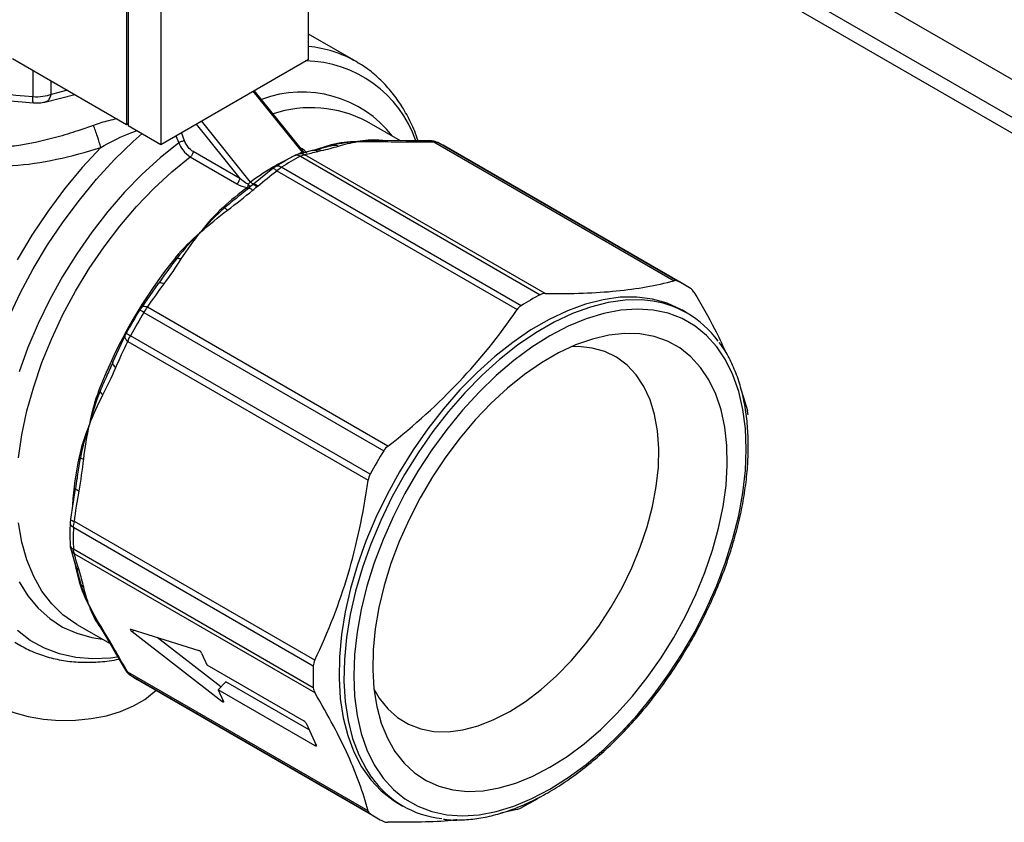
# Model space of a CAD drawing. Header units: inches. Extents: x 0.5 to 21.5, y 0.5 to 16.5.
# Tile 15 of 17: x 18.1 to 19.8, y 13 to 14.3. Entities that reach past the tile are written whole.
import ezdxf

# ---------------------------------------------------------------- set-up
doc = ezdxf.new("R2010")
doc.units = ezdxf.units.IN
doc.header["$LTSCALE"] = 2
doc.header["$MEASUREMENT"] = 0

msp = doc.modelspace()

# ---------------------------------------------------------------- linework, layer by layer
for p, q in [((19.3773, 14.4957), (20.3781, 13.9179)), ((20.3781, 13.8537), (19.3773, 14.4314)), ((18.3303, 14.416), (18.3303, 14.1573)), ((18.639, 14.268), (18.639, 14.411)), ((19.3937, 14.3954), (20.3945, 13.8176)), ((18.3328, 14.3862), (18.3328, 14.1555)), ((18.3884, 14.3541), (18.3884, 14.1233)), ((18.7194, 14.2637), (18.639, 14.3101)), ((18.1369, 14.2689), (18.3303, 14.1573)), ((18.3884, 14.1233), (18.639, 14.268)), ((18.7212, 14.2627), (18.7194, 14.2637)), ((18.1715, 14.2489), (18.1715, 14.2037)), ((18.2026, 14.2081), (18.2026, 14.231)), ((18.1919, 14.1951), (18.2429, 14.2077)), ((18.2303, 14.215), (18.2026, 14.2081)), ((18.5446, 14.2134), (18.6278, 14.11)), ((18.6291, 14.1125), (18.5468, 14.2148)), ((18.3303, 14.1573), (18.3328, 14.1587)), ((18.3328, 14.1555), (18.3884, 14.1233)), ((18.4481, 14.1577), (18.5222, 14.0656)), ((18.5403, 14.0595), (18.4571, 14.163)), ((18.7945, 14.1295), (18.7379, 14.1621)), ((18.414, 14.1381), (18.4187, 14.126)), ((18.4286, 14.1293), (18.4232, 14.1434)), ((18.6803, 14.1217), (18.674, 14.1199)), ((18.7531, 14.1294), (18.722, 14.1281)), ((18.7638, 14.1298), (18.7517, 14.1301)), ((18.7613, 14.1297), (18.7531, 14.1294)), ((18.7689, 14.1292), (18.7581, 14.1304)), ((18.8045, 14.1294), (18.7638, 14.1298)), ((18.8462, 14.1292), (18.8051, 14.1294)), ((18.8512, 14.1275), (19.2587, 13.8922)), ((18.858, 14.1263), (18.8557, 14.1272)), ((19.2645, 13.8916), (18.858, 14.1263)), ((18.5222, 14.0656), (18.4431, 14.1112)), ((18.6278, 14.11), (18.6215, 14.1068)), ((18.6448, 14.1127), (18.6217, 14.1069)), ((18.6256, 14.1156), (18.6288, 14.1123)), ((18.6288, 14.1123), (18.6308, 14.1102)), ((19.0398, 13.8706), (18.6323, 14.1058)), ((18.651, 14.1141), (18.6458, 14.1129)), ((18.6725, 14.1195), (18.6515, 14.1142)), ((19.2762, 13.8855), (18.8697, 14.1201)), ((18.4384, 14.1022), (18.5175, 14.0565)), ((18.625, 14.1032), (19.0315, 13.8686)), ((18.5783, 14.0823), (18.5455, 14.056)), ((18.5829, 14.0856), (18.5783, 14.0823)), ((18.5849, 14.0784), (18.9924, 13.8432)), ((18.9992, 13.8499), (18.5927, 14.0846)), ((18.5441, 14.0549), (18.5371, 14.0491)), ((18.5439, 14.0545), (18.5436, 14.0541)), ((18.5452, 14.0556), (18.5449, 14.0552)), ((18.5257, 14.0396), (18.5213, 14.036)), ((18.5378, 14.0492), (18.5236, 14.0379)), ((18.5366, 14.0482), (18.5372, 14.049)), ((18.3841, 13.8876), (18.3554, 13.847)), ((18.39, 13.8957), (18.3851, 13.8882)), ((18.3906, 13.8964), (18.3889, 13.8941)), ((18.3554, 13.847), (18.3524, 13.8425)), ((18.3597, 13.8386), (18.7662, 13.604)), ((18.7735, 13.6121), (18.366, 13.8473)), ((19.2809, 13.8373), (19.2726, 13.8421)), ((18.3274, 13.7986), (18.3067, 13.7534)), ((18.3299, 13.8034), (18.3274, 13.7986)), ((18.33, 13.8035), (18.33, 13.8034)), ((18.3324, 13.7893), (18.7399, 13.554)), ((18.7434, 13.5644), (18.3369, 13.799)), ((18.3072, 13.7546), (18.3068, 13.7534)), ((18.3034, 13.746), (18.3019, 13.7427)), ((18.3066, 13.7523), (18.3026, 13.7443)), ((19.3729, 13.7049), (19.3829, 13.6724)), ((18.2462, 13.5574), (18.2435, 13.5395)), ((18.2464, 13.5588), (18.2458, 13.5548)), ((18.2433, 13.5402), (18.2351, 13.4879)), ((18.2351, 13.4879), (18.2346, 13.4823)), ((18.2404, 13.4743), (18.6469, 13.2396)), ((18.6493, 13.2489), (18.2418, 13.4841)), ((18.2356, 13.438), (18.244, 13.409)), ((18.6469, 13.2023), (18.2404, 13.437)), ((18.2418, 13.4294), (18.6493, 13.1941)), ((18.2441, 13.4086), (18.25, 13.3877)), ((18.2501, 13.3877), (18.252, 13.3799)), ((18.2673, 13.3406), (18.2811, 13.3141)), ((18.2458, 13.3097), (18.3024, 13.2771)), ((18.2804, 13.3138), (18.2867, 13.3035)), ((18.2811, 13.3141), (18.2839, 13.3089)), ((18.2834, 13.3081), (18.2851, 13.3057)), ((18.2867, 13.3035), (18.3075, 13.2684)), ((18.3377, 13.3016), (18.4527, 13.2656)), ((18.3397, 13.2971), (18.3425, 13.3001)), ((18.492, 13.1788), (18.3397, 13.2971)), ((18.4903, 13.2037), (18.3823, 13.2876)), ((18.3078, 13.2679), (18.3284, 13.2324)), ((18.4575, 13.2612), (18.4665, 13.2412)), ((18.4665, 13.2412), (18.6308, 13.1464)), ((18.7399, 12.9937), (18.3324, 13.2289)), ((18.3349, 13.2252), (18.3369, 13.2236)), ((18.3369, 13.2236), (18.7434, 12.989)), ((18.3481, 13.2166), (18.7546, 12.9819)), ((18.4857, 13.1989), (18.4985, 13.2124)), ((18.6399, 13.1308), (18.4985, 13.2124)), ((18.4857, 13.1989), (18.4947, 13.1789)), ((18.6499, 13.104), (18.4857, 13.1989)), ((18.492, 13.1788), (18.4938, 13.1808)), ((18.6346, 13.1425), (18.6516, 13.1048)), ((18.6499, 13.104), (18.6513, 13.1055)), ((18.7903, 13.0067), (18.7987, 13.0019)), ((18.9924, 12.996), (18.9644, 12.99))]:
    msp.add_line(p, q)
at = {"flags": 128}
for points in [[(18.13, 13.8287), (18.15, 13.871), (18.1722, 13.9125), (18.1965, 13.9528), (18.2226, 13.9918), (18.2503, 14.029), (18.2795, 14.0643), (18.3099, 14.0975), (18.3414, 14.1281), (18.3566, 14.1417)], [(18.4187, 14.126), (18.3874, 14.1008), (18.3568, 14.0728), (18.3271, 14.0423), (18.2986, 14.0095), (18.2714, 13.9745), (18.2458, 13.9378), (18.222, 13.8996), (18.2002, 13.8602), (18.1805, 13.8199), (18.1632, 13.779), (18.1482, 13.7379)], [(18.2867, 14.1183), (18.2553, 14.0842), (18.2252, 14.0478), (18.1966, 14.0094), (18.1698, 13.9693), (18.1448, 13.9277)], [(18.1471, 13.5919), (18.1529, 13.6313), (18.1615, 13.6716), (18.1729, 13.7125), (18.1869, 13.7535), (18.2035, 13.7944), (18.2224, 13.8348), (18.2437, 13.8744), (18.267, 13.9128), (18.2921, 13.9498), (18.319, 13.9849), (18.3473, 14.018), (18.3768, 14.0488), (18.4072, 14.0769), (18.4384, 14.1022)], [(19.2726, 13.8421), (19.2698, 13.8437), (19.2467, 13.8541), (19.2217, 13.8611), (19.1952, 13.8644), (19.1673, 13.8641), (19.1383, 13.8601), (19.1084, 13.8525), (19.0779, 13.8414), (19.047, 13.8268), (19.0159, 13.8089), (18.985, 13.7878), (18.9545, 13.7636), (18.9246, 13.7367), (18.8956, 13.7072), (18.8677, 13.6753), (18.8412, 13.6414), (18.8162, 13.6057), (18.7931, 13.5684), (18.7719, 13.53), (18.7528, 13.4907), (18.7361, 13.4508), (18.7218, 13.4108), (18.7101, 13.3708), (18.701, 13.3313), (18.6947, 13.2925), (18.6912, 13.2549), (18.6905, 13.2186), (18.6926, 13.1841), (18.6975, 13.1516), (18.7052, 13.1213), (18.7156, 13.0935), (18.7286, 13.0685), (18.7442, 13.0464), (18.7621, 13.0274), (18.7822, 13.0118), (18.7903, 13.0067)], [(19.2136, 13.8588), (19.2035, 13.8596), (19.1757, 13.8592), (19.1466, 13.8553), (19.1168, 13.8477), (19.0862, 13.8365), (19.0553, 13.822), (19.0243, 13.804), (18.9933, 13.7829), (18.9628, 13.7588), (18.9329, 13.7319), (18.9039, 13.7024), (18.876, 13.6705), (18.8495, 13.6366), (18.8246, 13.6008), (18.8014, 13.5636), (18.7802, 13.5252), (18.7612, 13.4859), (18.7444, 13.446), (18.7302, 13.4059), (18.7185, 13.366), (18.7094, 13.3265), (18.7031, 13.2877), (18.6996, 13.2501), (18.6988, 13.2138), (18.701, 13.1793), (18.7059, 13.1467), (18.7136, 13.1164), (18.724, 13.0887), (18.737, 13.0636), (18.7457, 13.0505)], [(19.0481, 13.0306), (19.0788, 13.05), (19.1093, 13.0725), (19.1392, 13.0978), (19.1683, 13.1259), (19.1964, 13.1565), (19.2233, 13.1893), (19.2486, 13.224), (19.2723, 13.2603), (19.294, 13.2979), (19.3136, 13.3365), (19.331, 13.3758), (19.3459, 13.4155), (19.3583, 13.4551), (19.3681, 13.4944), (19.3751, 13.533), (19.3794, 13.5706), (19.3808, 13.6068), (19.3794, 13.6415), (19.3751, 13.6741), (19.3681, 13.7046), (19.3583, 13.7326), (19.3459, 13.7579), (19.331, 13.7803), (19.3136, 13.7995), (19.294, 13.8155), (19.2723, 13.8281), (19.2486, 13.8371), (19.2233, 13.8425), (19.1964, 13.8443), (19.1683, 13.8424), (19.1392, 13.8368), (19.1093, 13.8277), (19.0788, 13.815), (19.0481, 13.7989), (19.0174, 13.7796), (18.987, 13.7571), (18.9571, 13.7317), (18.928, 13.7036), (18.8999, 13.6731), (18.873, 13.6403), (18.8477, 13.6056), (18.824, 13.5693), (18.8023, 13.5317), (18.7827, 13.493), (18.7653, 13.4537), (18.7503, 13.4141), (18.7379, 13.3745), (18.7282, 13.3352), (18.7211, 13.2966), (18.7169, 13.259), (18.7155, 13.2227), (18.7169, 13.1881), (18.7211, 13.1554), (18.7282, 13.1249), (18.7379, 13.0969), (18.7503, 13.0716), (18.7653, 13.0493), (18.7827, 13.03), (18.8023, 13.014), (18.824, 13.0015), (18.8477, 12.9925), (18.873, 12.9871), (18.8999, 12.9853), (18.928, 12.9872), (18.9571, 12.9927), (18.987, 13.0019), (19.0174, 13.0145), (19.0481, 13.0306)], [(19.0481, 13.0676), (19.0772, 13.086), (19.1059, 13.1074), (19.1341, 13.1317), (19.1615, 13.1587), (19.1879, 13.188), (19.2129, 13.2195), (19.2364, 13.2528), (19.2582, 13.2876), (19.2779, 13.3236), (19.2956, 13.3604), (19.3109, 13.3977), (19.3238, 13.4353), (19.3341, 13.4726), (19.3417, 13.5093), (19.3466, 13.5452), (19.3487, 13.5799), (19.348, 13.613), (19.3445, 13.6443), (19.3382, 13.6735), (19.3293, 13.7002), (19.3177, 13.7242), (19.3035, 13.7454), (19.287, 13.7635), (19.2683, 13.7783), (19.2475, 13.7898), (19.2249, 13.7977), (19.2006, 13.802), (19.1748, 13.8028), (19.1479, 13.7999), (19.1201, 13.7934), (19.0916, 13.7834), (19.0627, 13.77), (19.0336, 13.7532), (19.0047, 13.7333), (18.9762, 13.7103), (18.9483, 13.6847), (18.9214, 13.6565), (18.8957, 13.6261), (18.8714, 13.5936), (18.8488, 13.5596), (18.828, 13.5241), (18.8092, 13.4877), (18.7927, 13.4505), (18.7786, 13.4131), (18.767, 13.3756), (18.758, 13.3385), (18.7518, 13.3021), (18.7483, 13.2668), (18.7476, 13.2329), (18.7497, 13.2006), (18.7546, 13.1704), (18.7622, 13.1424), (18.7725, 13.117), (18.7854, 13.0944), (18.8007, 13.0747), (18.8183, 13.0582), (18.8381, 13.0451), (18.8599, 13.0354), (18.8834, 13.0293), (18.9084, 13.0267), (18.9348, 13.0278), (18.9622, 13.0325), (18.9904, 13.0407), (19.0191, 13.0525), (19.0481, 13.0676)], [(18.9799, 13.1621), (19.0068, 13.1793), (19.0334, 13.1996), (19.0594, 13.2228), (19.0844, 13.2485), (19.1083, 13.2767), (19.1307, 13.3068), (19.1515, 13.3386), (19.1703, 13.3717), (19.1869, 13.4058), (19.2012, 13.4404), (19.2129, 13.4751), (19.2221, 13.5096), (19.2284, 13.5435), (19.232, 13.5764), (19.2327, 13.6079), (19.2306, 13.6376), (19.2256, 13.6653), (19.2178, 13.6906), (19.2074, 13.7132), (19.1943, 13.7328), (19.1788, 13.7493), (19.1611, 13.7625), (19.1413, 13.7722), (19.1197, 13.7782), (19.0965, 13.7806), (19.0845, 13.7804)], [(18.2424, 13.3117), (18.2224, 13.326), (18.2035, 13.3445), (18.1869, 13.3663), (18.1729, 13.3911), (18.1615, 13.4189), (18.1529, 13.4492), (18.1471, 13.482)], [(18.2428, 13.4149), (18.2445, 13.4051), (18.2499, 13.3821)], [(18.1482, 13.3818), (18.1632, 13.3579), (18.1805, 13.3371), (18.2002, 13.3195), (18.222, 13.3053), (18.2458, 13.2946), (18.2714, 13.2874), (18.2892, 13.2846)], [(18.2458, 13.3097), (18.2437, 13.311), (18.2424, 13.3117)], [(18.3144, 13.2541), (18.3032, 13.2527), (18.273, 13.2515), (18.2441, 13.2539), (18.2167, 13.2599), (18.191, 13.2695), (18.1672, 13.2827), (18.1454, 13.2992)], [(18.3397, 13.2971), (18.3388, 13.2979), (18.338, 13.2988), (18.3373, 13.2996), (18.3369, 13.3004), (18.3367, 13.301), (18.3368, 13.3015), (18.3371, 13.3016), (18.3377, 13.3016)], [(18.1407, 13.2797), (18.1495, 13.2744)], [(18.0497, 13.2491), (18.0513, 13.2355), (18.057, 13.2202), (18.0666, 13.2055), (18.0801, 13.1919), (18.0969, 13.1796), (18.1168, 13.169), (18.1393, 13.1602), (18.1638, 13.1536), (18.1898, 13.1491), (18.2167, 13.147), (18.2438, 13.1473), (18.2706, 13.15), (18.2963, 13.155), (18.3203, 13.1623), (18.3422, 13.1715), (18.3614, 13.1826), (18.3774, 13.1952), (18.3803, 13.198)], [(18.7497, 13.2004), (18.7587, 13.1849), (18.773, 13.1668), (18.7896, 13.152), (18.8084, 13.1405), (18.8291, 13.1327), (18.8515, 13.1284), (18.8754, 13.1279), (18.9005, 13.131), (18.9265, 13.1379), (18.953, 13.1483), (18.9799, 13.1621)], [(18.4947, 13.1789), (18.4949, 13.1784), (18.4949, 13.178), (18.4947, 13.1777), (18.4944, 13.1777), (18.4939, 13.1777), (18.4933, 13.178), (18.4927, 13.1783), (18.492, 13.1788)], [(18.6516, 13.1048), (18.6518, 13.1044), (18.6518, 13.104), (18.6518, 13.1037), (18.6516, 13.1036), (18.6513, 13.1035), (18.6509, 13.1036), (18.6505, 13.1038), (18.6499, 13.104)]]:
    msp.add_lwpolyline(points, dxfattribs=at)
for centre, radius, start, end in [((18.6192, 14.0874), 0.2028, 60.4031, 84.4008), ((18.6303, 14.0633), 0.2016, 19.1669, 89.044), ((18.6277, 14.0172), 0.1948, 37.9753, 110.6259), ((18.6429, 13.9807), 0.2048, 62.3593, 108.2675), ((18.7592, 13.8109), 0.322, 104.7464, 110.07), ((18.7826, 13.9693), 0.1742, 60.0043, 64.3408), ((18.8545, 13.6684), 0.4916, 117.822, 122.1726), ((18.9003, 13.5622), 0.6096, 126.7869, 131.8112), ((18.5382, 14.055), 0.0055, 237.8664, 263.713), ((19.0675, 13.4036), 0.8406, 141.127, 158.873), ((19.1891, 13.7347), 0.1741, 55.6475, 64.3417), ((19.261, 13.4338), 0.4916, 117.822, 122.1726), ((19.1971, 13.6922), 0.1674, 35.7241, 84.3546), ((19.1083, 13.38), 0.8861, 148.5499, 151.4501), ((19.1302, 13.3674), 0.9031, 148.5499, 151.4501), ((19.5367, 13.1328), 0.9031, 148.5499, 151.4501), ((18.8211, 13.4734), 0.5837, 168.0886, 176.2109), ((18.7318, 13.4556), 0.4918, 177.8251, 182.1749), ((18.4489, 13.2566), 0.00974, 27.9971, 66.6231), ((19.1383, 13.221), 0.4918, 177.8251, 182.1749), ((18.4352, 13.3674), 0.1742, 235.6483, 240.0012), ((18.6255, 13.1375), 0.0104, 28.7581, 59.586), ((18.8825, 13.1473), 0.1676, 215.2627, 263.958), ((18.7697, 13.4336), 0.4916, 297.822, 302.1726), ((18.8416, 13.1327), 0.1741, 235.6475, 244.3417)]:
    msp.add_arc(centre, radius, start, end)
for points, knots in [([(18.1715, 14.2037), (18.0948, 14.209), (17.9626, 14.2361), (17.8611, 14.2891), (17.8252, 14.3153)], [-0.9804449, -0.9804449, -0.9804449, -0.9804449, -0.4201907, 0, 0, 0, 0]), ([(17.8299, 14.3046), (17.841, 14.297), (17.8609, 14.2832), (17.8908, 14.2669), (17.9149, 14.2554), (17.9356, 14.2464), (17.9564, 14.2383), (17.9851, 14.2283), (18.0233, 14.2171), (18.0707, 14.2065), (18.1209, 14.1982), (18.1552, 14.1952), (18.1724, 14.1937)], [0, 0, 0, 0, 0.127503, 0.228715, 0.303724, 0.35935, 0.420684, 0.490104, 0.609389, 0.73983, 0.870168, 1, 1, 1, 1]), ([(17.879, 14.2564), (17.8901, 14.2148), (17.9344, 14.1338), (18.04, 14.0866), (18.1607, 14.0849), (18.2369, 14.1024), (18.2867, 14.1183)], [0, 0, 0, 0, 0.413719, 0.827439, 1.034299, 1.448018, 1.448018, 1.448018, 1.448018]), ([(18.2741, 14.1556), (18.2654, 14.1524), (18.2448, 14.1451), (18.2119, 14.1351), (18.1796, 14.1272), (18.1545, 14.1225), (18.137, 14.12), (18.1234, 14.1186), (18.1104, 14.1177), (18.098, 14.1174), (18.0808, 14.1176), (18.0599, 14.1193), (18.0373, 14.1237), (18.0181, 14.1297), (18.0014, 14.1368), (17.9833, 14.1467), (17.9643, 14.1603), (17.9484, 14.176), (17.9364, 14.1909), (17.9274, 14.2042), (17.9172, 14.2223), (17.9084, 14.2413), (17.9044, 14.2559), (17.9029, 14.2613)], [0, 0, 0, 0, 0.055153, 0.129719, 0.206947, 0.259636, 0.290183, 0.319674, 0.348115, 0.375512, 0.401875, 0.46329, 0.518467, 0.562299, 0.605598, 0.648472, 0.712206, 0.775617, 0.811232, 0.849888, 0.891632, 0.960101, 1, 1, 1, 1]), ([(18.8246, 14.1293), (18.8227, 14.1348), (18.8174, 14.1505), (18.8057, 14.174), (18.7898, 14.1996), (18.7716, 14.2224), (18.7511, 14.2419), (18.7342, 14.2552), (18.7236, 14.2609), (18.7212, 14.2622)], [0, 0, 0, 0, 0.093049, 0.26772, 0.440951, 0.61241, 0.782008, 0.949985, 1, 1, 1, 1]), ([(18.1918, 14.1952), (18.1934, 14.1957), (18.1966, 14.1967), (18.2005, 14.2013), (18.2019, 14.2058), (18.2026, 14.2081)], [0, 0, 0, 0, 0.30252, 0.65112, 1, 1, 1, 1]), ([(18.1724, 14.1937), (18.1723, 14.1937), (18.1721, 14.1934), (18.1718, 14.1948), (18.1715, 14.198), (18.1715, 14.2018), (18.1715, 14.2037)], [0, 0, 0, 0, 0.012255, 0.341441, 0.670626, 1, 1, 1, 1]), ([(18.1724, 14.1937), (18.174, 14.1936), (18.1775, 14.1934), (18.1826, 14.1937), (18.1875, 14.1942), (18.1904, 14.1948), (18.1919, 14.1951)], [0, 0, 0, 0, 0.245287, 0.493775, 0.745533, 1, 1, 1, 1]), ([(18.3142, 14.1665), (18.3094, 14.1656), (18.296, 14.163), (18.2827, 14.1585), (18.2741, 14.1556)], [0, 0, 0, 0, 0.354125, 1, 1, 1, 1]), ([(18.2867, 14.1183), (18.3014, 14.1263), (18.3223, 14.1376), (18.3423, 14.1446), (18.3481, 14.1466)], [0, 0, 0, 0, 0.7085947, 1, 1, 1, 1]), ([(18.4286, 14.1293), (18.4273, 14.1292), (18.4236, 14.1283), (18.4199, 14.1267), (18.4187, 14.126)], [0, 0, 0, 0, 0.571429, 1, 1, 1, 1]), ([(18.4187, 14.126), (18.4204, 14.1218), (18.426, 14.112), (18.434, 14.1047), (18.4384, 14.1022)], [0, 0, 0, 0, 0.02687977, 0.06271947, 0.06271947, 0.06271947, 0.06271947]), ([(18.4431, 14.1112), (18.4402, 14.1129), (18.4373, 14.1155), (18.4322, 14.1219), (18.4301, 14.1256), (18.4286, 14.1293)], [0, 0, 0, 0, 0.5, 0.5, 1, 1, 1, 1]), ([(18.722, 14.1281), (18.7218, 14.1281), (18.7217, 14.1281), (18.7064, 14.1278), (18.6913, 14.126), (18.6773, 14.1224)], [-0.6516393, -0.6516393, -0.6516393, -0.6516393, -0.6501581, -0.6501581, -0.4912133, -0.4912133, -0.4912133, -0.4912133]), ([(18.722, 14.1281), (18.7219, 14.1281), (18.7218, 14.1281), (18.7076, 14.1272), (18.6935, 14.1253), (18.6803, 14.1217)], [0, 0, 0, 0, 0.0007239, 0.0007239, 0.1539967, 0.1539967, 0.1539967, 0.1539967]), ([(18.7581, 14.1304), (18.7455, 14.1314), (18.7338, 14.1305), (18.7222, 14.1281), (18.7221, 14.1281), (18.722, 14.1281)], [-0.1589448, -0.1589448, -0.1589448, -0.1589448, 0, 0, 0.0014813, 0.0014813, 0.0014813, 0.0014813]), ([(18.7677, 14.1281), (18.7667, 14.1288), (18.7654, 14.1297), (18.764, 14.1297), (18.7638, 14.1297)], [0, 0, 0, 0, 0.798539, 1, 1, 1, 1]), ([(18.8045, 14.1292), (18.8055, 14.1293), (18.8076, 14.1294), (18.8096, 14.1283), (18.8107, 14.1276)], [0, 0, 0, 0, 0.447182, 1, 1, 1, 1]), ([(18.8512, 14.1275), (18.8502, 14.1281), (18.8486, 14.1291), (18.8468, 14.1291), (18.8462, 14.1291)], [0, 0, 0, 0, 0.650031, 1, 1, 1, 1]), ([(18.8557, 14.1273), (18.8542, 14.1279), (18.8513, 14.1289), (18.8479, 14.1291), (18.8463, 14.1292)], [0, 0, 0, 0, 0.519702, 1, 1, 1, 1]), ([(18.4431, 14.1112), (18.4431, 14.1097), (18.4426, 14.1079), (18.4409, 14.1046), (18.4397, 14.1031), (18.4384, 14.1022)], [0, 0, 0, 0, 0.5, 0.5, 1, 1, 1, 1]), ([(18.6217, 14.1069), (18.6206, 14.1065), (18.6185, 14.1058), (18.6163, 14.1047), (18.6152, 14.1042)], [0, 0, 0, 0, 0.5203371, 1, 1, 1, 1]), ([(18.625, 14.1032), (18.6238, 14.1038), (18.6214, 14.105), (18.618, 14.1053), (18.6162, 14.1045), (18.6153, 14.1042)], [0, 0, 0, 0, 0.343335, 0.68667, 1, 1, 1, 1]), ([(18.6323, 14.1058), (18.6308, 14.1064), (18.6279, 14.1074), (18.6242, 14.1076), (18.6223, 14.1069), (18.6218, 14.1067)], [0, 0, 0, 0, 0.426317, 0.852321, 1, 1, 1, 1]), ([(18.6545, 14.1114), (18.6531, 14.112), (18.6503, 14.1131), (18.6469, 14.1133), (18.6452, 14.1127), (18.6448, 14.1126)], [0, 0, 0, 0, 0.4458785, 0.8917538, 1, 1, 1, 1]), ([(18.6605, 14.1128), (18.6591, 14.1133), (18.6563, 14.1144), (18.653, 14.1146), (18.6513, 14.1141), (18.6511, 14.114)], [0, 0, 0, 0, 0.451947, 0.903891, 1, 1, 1, 1]), ([(18.6021, 14.097), (18.596, 14.094), (18.5754, 14.084), (18.5549, 14.0696), (18.5403, 14.0595)], [0, 0, 0, 0, 0.292412, 1, 1, 1, 1]), ([(18.6153, 14.1042), (18.6098, 14.1013), (18.599, 14.0954), (18.5882, 14.0888), (18.5829, 14.0855)], [0, 0, 0, 0, 0.506454, 1, 1, 1, 1]), ([(18.5849, 14.0784), (18.5826, 14.0806), (18.5792, 14.083), (18.5779, 14.0823), (18.5778, 14.0814)], [0, 0, 0, 0, 0.571429, 1, 1, 1, 1]), ([(18.5927, 14.0846), (18.5915, 14.0852), (18.5891, 14.0864), (18.5858, 14.0866), (18.5837, 14.0863), (18.583, 14.0856), (18.583, 14.0855)], [0, 0, 0, 0, 0.327485, 0.654971, 0.982456, 1, 1, 1, 1]), ([(18.5175, 14.0565), (18.5188, 14.0575), (18.52, 14.059), (18.5217, 14.0623), (18.5222, 14.0641), (18.5222, 14.0656)], [0, 0, 0, 0, 0.5, 0.5, 1, 1, 1, 1]), ([(18.5365, 14.0558), (18.5364, 14.0553), (18.5363, 14.0543), (18.536, 14.0529), (18.5357, 14.0515), (18.5354, 14.0508), (18.5352, 14.0504)], [0, 0, 0, 0, 0.228887, 0.500006, 0.722235, 1, 1, 1, 1]), ([(18.5395, 14.0519), (18.5395, 14.0519), (18.5393, 14.0524), (18.5383, 14.0537), (18.5371, 14.0551), (18.5365, 14.0558)], [0, 0, 0, 0, 0.050247, 0.5473, 1, 1, 1, 1]), ([(18.5403, 14.0595), (18.5411, 14.0588), (18.5425, 14.0574), (18.5439, 14.0568), (18.5446, 14.0565)], [0, 0, 0, 0, 0.511244, 1, 1, 1, 1]), ([(18.5446, 14.055), (18.5445, 14.055), (18.5441, 14.0551), (18.544, 14.0547), (18.5439, 14.0545)], [0, 0, 0, 0, 0.254326, 1, 1, 1, 1]), ([(18.5512, 14.0515), (18.5502, 14.0522), (18.5482, 14.0538), (18.5459, 14.055), (18.545, 14.055), (18.5446, 14.055)], [0, 0, 0, 0, 0.356674, 0.7133454, 1, 1, 1, 1]), ([(18.546, 14.0561), (18.5459, 14.0561), (18.5454, 14.0562), (18.5453, 14.0558), (18.5452, 14.0556)], [0, 0, 0, 0, 0.256172, 1, 1, 1, 1]), ([(18.5526, 14.0526), (18.5516, 14.0534), (18.5495, 14.0549), (18.5473, 14.0561), (18.5464, 14.0561), (18.546, 14.0561)], [0, 0, 0, 0, 0.3568435, 0.7136846, 1, 1, 1, 1]), ([(18.5372, 14.049), (18.5372, 14.0491), (18.5373, 14.0492), (18.5377, 14.0492), (18.5379, 14.0491)], [0, 0, 0, 0, 0.387561, 1, 1, 1, 1]), ([(18.5379, 14.0491), (18.5382, 14.0491), (18.5391, 14.0492), (18.5413, 14.048), (18.5434, 14.0465), (18.5444, 14.0457)], [0, 0, 0, 0, 0.255681, 0.627839, 1, 1, 1, 1]), ([(18.5213, 14.036), (18.5202, 14.0352), (18.512, 14.0286), (18.5037, 14.0217), (18.4965, 14.0156)], [0, 0, 0, 0, 0.129084, 1, 1, 1, 1]), ([(18.4939, 14.0165), (18.4799, 14.004), (18.4674, 13.9898), (18.4558, 13.9746), (18.4557, 13.9745), (18.4556, 13.9743)], [-0.1589448, -0.1589448, -0.1589448, -0.1589448, 0, 0, 0.0014813, 0.0014813, 0.0014813, 0.0014813]), ([(18.4965, 14.0156), (18.4815, 14.0029), (18.4683, 13.9891), (18.4557, 13.9745), (18.4557, 13.9744), (18.4556, 13.9743)], [-0.0007239, -0.0007239, -0.0007239, -0.0007239, 0.1525488, 0.1525488, 0.1532728, 0.1532728, 0.1532728, 0.1532728]), ([(18.4556, 13.9743), (18.4555, 13.9742), (18.4553, 13.9741), (18.4401, 13.961), (18.4257, 13.9468), (18.413, 13.9312)], [-0.6516393, -0.6516393, -0.6516393, -0.6516393, -0.6501581, -0.6501581, -0.4912133, -0.4912133, -0.4912133, -0.4912133]), ([(18.4556, 13.9743), (18.4556, 13.9743), (18.4555, 13.9742), (18.4413, 13.9606), (18.4277, 13.9461), (18.4155, 13.9301)], [0, 0, 0, 0, 0.0007239, 0.0007239, 0.1539967, 0.1539967, 0.1539967, 0.1539967]), ([(18.4155, 13.9301), (18.4097, 13.9224), (18.4013, 13.9113), (18.3931, 13.8999), (18.3906, 13.8964)], [0, 0, 0, 0, 0.69558, 1, 1, 1, 1]), ([(18.3851, 13.8881), (18.385, 13.8881), (18.3845, 13.888), (18.3844, 13.8877), (18.3843, 13.8875)], [0, 0, 0, 0, 0.359971, 1, 1, 1, 1]), ([(18.3942, 13.8872), (18.3929, 13.8876), (18.3902, 13.8885), (18.3871, 13.8889), (18.3857, 13.8884), (18.3851, 13.8881)], [0, 0, 0, 0, 0.355343, 0.710684, 1, 1, 1, 1]), ([(19.0398, 13.8706), (19.0861, 13.8699), (19.1251, 13.8714), (19.1961, 13.8784), (19.2279, 13.8839), (19.2587, 13.8922)], [0, 0, 0, 0, 0.5, 0.5, 1, 1, 1, 1]), ([(19.2922, 13.8729), (19.3046, 13.8517), (19.3248, 13.8172), (19.3394, 13.7856), (19.345, 13.7734)], [0, 0, 0, 0, 0.613111, 1, 1, 1, 1]), ([(18.3597, 13.8386), (18.3573, 13.84), (18.3553, 13.8411), (18.3528, 13.8424), (18.3522, 13.8426), (18.3524, 13.8424)], [0, 0, 0, 0, 0.5, 0.5, 1, 1, 1, 1]), ([(18.366, 13.8473), (18.3635, 13.8482), (18.3581, 13.8491), (18.3552, 13.8474), (18.3546, 13.8458)], [0, 0, 0, 0, 0.428571, 1, 1, 1, 1]), ([(18.7735, 13.6121), (18.8198, 13.6483), (18.8588, 13.6837), (18.9297, 13.7586), (18.9616, 13.798), (18.9924, 13.8432)], [0, 0, 0, 0, 0.5, 0.5, 1, 1, 1, 1]), ([(18.3281, 13.7999), (18.327, 13.7986), (18.327, 13.7952), (18.3305, 13.791), (18.3324, 13.7893)], [0, 0, 0, 0, 0.571429, 1, 1, 1, 1]), ([(18.33, 13.8034), (18.33, 13.8033), (18.33, 13.8033), (18.3312, 13.8025), (18.3334, 13.8011), (18.3357, 13.7997), (18.3369, 13.799)], [0, 0, 0, 0, 0.104665, 0.40311, 0.701555, 1, 1, 1, 1]), ([(19.3843, 13.6117), (19.3842, 13.6176), (19.384, 13.635), (19.3817, 13.6626), (19.3764, 13.6936), (19.3686, 13.7226), (19.3582, 13.7493), (19.3471, 13.7711), (19.3385, 13.7829), (19.3351, 13.7875)], [0, 0, 0, 0, 0.085346, 0.247341, 0.409409, 0.571373, 0.733069, 0.894278, 1, 1, 1, 1]), ([(18.3019, 13.7427), (18.3003, 13.7391), (18.2946, 13.7265), (18.2893, 13.7139), (18.2855, 13.705)], [0, 0, 0, 0, 0.291269, 1, 1, 1, 1]), ([(18.3068, 13.7534), (18.3067, 13.7532), (18.3065, 13.7529), (18.3066, 13.7524), (18.3067, 13.7523)], [0, 0, 0, 0, 0.640087, 1, 1, 1, 1]), ([(18.3067, 13.7523), (18.3068, 13.7517), (18.307, 13.7503), (18.3089, 13.7477), (18.311, 13.7458), (18.3121, 13.7449)], [0, 0, 0, 0, 0.289324, 0.644661, 1, 1, 1, 1]), ([(18.2834, 13.7066), (18.2762, 13.6879), (18.2711, 13.6683), (18.2674, 13.6485), (18.2673, 13.6483), (18.2673, 13.6481)], [-0.1589448, -0.1589448, -0.1589448, -0.1589448, 0, 0, 0.0014813, 0.0014813, 0.0014813, 0.0014813]), ([(18.2855, 13.705), (18.2778, 13.6864), (18.272, 13.6674), (18.2673, 13.6483), (18.2673, 13.6482), (18.2673, 13.6481)], [-0.0007239, -0.0007239, -0.0007239, -0.0007239, 0.1525488, 0.1525488, 0.1532728, 0.1532728, 0.1532728, 0.1532728]), ([(18.2673, 13.6481), (18.2672, 13.648), (18.2672, 13.6478), (18.2598, 13.6301), (18.2537, 13.6123), (18.2499, 13.5939)], [-0.6516393, -0.6516393, -0.6516393, -0.6516393, -0.6501581, -0.6501581, -0.4912133, -0.4912133, -0.4912133, -0.4912133]), ([(18.2673, 13.6481), (18.2673, 13.6481), (18.2672, 13.648), (18.2672, 13.6479), (18.2609, 13.6298), (18.2555, 13.6114), (18.252, 13.5921)], [0, 0, 0, 0, 0.0007239, 0.0007239, 0.0007239, 0.1539967, 0.1539967, 0.1539967, 0.1539967]), ([(18.8679, 12.9797), (18.8687, 12.9796), (18.8779, 12.978), (18.8966, 12.978), (18.924, 12.9801), (18.9525, 12.9858), (18.9815, 12.9947), (19.011, 13.0067), (19.0407, 13.0219), (19.0704, 13.04), (19.0998, 13.0609), (19.1288, 13.0845), (19.157, 13.1106), (19.1845, 13.139), (19.2108, 13.1694), (19.2359, 13.2016), (19.2595, 13.2355), (19.2815, 13.2707), (19.3017, 13.307), (19.32, 13.3441), (19.3362, 13.3818), (19.3503, 13.4198), (19.362, 13.4578), (19.3714, 13.4955), (19.3784, 13.5326), (19.3827, 13.5683), (19.3842, 13.5945), (19.3843, 13.6085), (19.3843, 13.6117)], [0, 0, 0, 0, 0.003761, 0.044247, 0.084951, 0.125859, 0.166927, 0.2081, 0.249331, 0.290584, 0.331833, 0.373067, 0.414282, 0.455478, 0.496658, 0.537823, 0.578979, 0.620128, 0.661276, 0.702427, 0.743584, 0.78475, 0.825932, 0.867133, 0.908357, 0.949606, 0.98871, 1, 1, 1, 1]), ([(18.252, 13.5921), (18.2503, 13.5828), (18.2483, 13.5717), (18.2467, 13.5607), (18.2464, 13.5588)], [0, 0, 0, 0, 0.828726, 1, 1, 1, 1]), ([(18.6493, 13.2489), (18.673, 13.2981), (18.6912, 13.3455), (18.7206, 13.4444), (18.7317, 13.4958), (18.7399, 13.554)], [0, 0, 0, 0, 0.5, 0.5, 1, 1, 1, 1]), ([(18.2436, 13.5395), (18.2435, 13.5397), (18.2433, 13.5399), (18.2434, 13.5401), (18.2434, 13.5402)], [0, 0, 0, 0, 0.612274, 1, 1, 1, 1]), ([(18.2499, 13.5356), (18.2487, 13.5361), (18.2463, 13.5371), (18.2442, 13.5385), (18.2438, 13.5392), (18.2436, 13.5395)], [0, 0, 0, 0, 0.3721488, 0.744295, 1, 1, 1, 1]), ([(18.2356, 13.4888), (18.2349, 13.4883), (18.235, 13.4868), (18.2387, 13.4851), (18.2418, 13.4841)], [0, 0, 0, 0, 0.428571, 1, 1, 1, 1]), ([(18.2346, 13.4823), (18.2344, 13.4759), (18.2341, 13.4633), (18.2344, 13.451), (18.2346, 13.4449)], [0, 0, 0, 0, 0.506143, 1, 1, 1, 1]), ([(18.2346, 13.4823), (18.2346, 13.4822), (18.2344, 13.4812), (18.2352, 13.4793), (18.237, 13.4765), (18.2392, 13.475), (18.2404, 13.4743)], [0, 0, 0, 0, 0.0176009, 0.3450673, 0.6725336, 1, 1, 1, 1]), ([(18.2346, 13.445), (18.2347, 13.4438), (18.2348, 13.4413), (18.2353, 13.4391), (18.2356, 13.438)], [0, 0, 0, 0, 0.479671, 1, 1, 1, 1]), ([(18.2347, 13.4449), (18.2348, 13.444), (18.2351, 13.442), (18.237, 13.4392), (18.2393, 13.4377), (18.2404, 13.437)], [0, 0, 0, 0, 0.313409, 0.656705, 1, 1, 1, 1]), ([(18.2357, 13.438), (18.2358, 13.4375), (18.2362, 13.4355), (18.2381, 13.4324), (18.2406, 13.4304), (18.2418, 13.4294)], [0, 0, 0, 0, 0.147921, 0.573804, 1, 1, 1, 1]), ([(18.2441, 13.4091), (18.2441, 13.4088), (18.2445, 13.407), (18.2463, 13.4043), (18.2487, 13.4024), (18.2499, 13.4014)], [0, 0, 0, 0, 0.096374, 0.548185, 1, 1, 1, 1]), ([(18.2499, 13.3821), (18.2537, 13.3682), (18.2598, 13.3542), (18.2672, 13.3408), (18.2672, 13.3407), (18.2673, 13.3406)], [-0.1589448, -0.1589448, -0.1589448, -0.1589448, 0, 0, 0.0014813, 0.0014813, 0.0014813, 0.0014813]), ([(18.252, 13.3799), (18.2555, 13.3666), (18.2609, 13.3534), (18.2672, 13.3407), (18.2673, 13.3406), (18.2673, 13.3406)], [-0.0007239, -0.0007239, -0.0007239, -0.0007239, 0.1525488, 0.1525488, 0.1532728, 0.1532728, 0.1532728, 0.1532728]), ([(18.2673, 13.3406), (18.2673, 13.3405), (18.2674, 13.3404), (18.2711, 13.3292), (18.2762, 13.3185), (18.2834, 13.3081)], [-0.6516393, -0.6516393, -0.6516393, -0.6516393, -0.6501581, -0.6501581, -0.4912133, -0.4912133, -0.4912133, -0.4912133]), ([(18.2868, 13.3036), (18.287, 13.3033), (18.2876, 13.3021), (18.289, 13.3015), (18.2901, 13.3009)], [0, 0, 0, 0, 0.2018, 1, 1, 1, 1]), ([(18.1498, 13.2747), (18.1533, 13.2726), (18.1647, 13.2658), (18.1858, 13.2575), (18.2127, 13.25), (18.241, 13.2458), (18.2705, 13.2451), (18.2961, 13.2468), (18.312, 13.2499), (18.3176, 13.251)], [0, 0, 0, 0, 0.074434, 0.239868, 0.405443, 0.571907, 0.739805, 0.90939, 1, 1, 1, 1]), ([(18.3121, 13.2639), (18.311, 13.2646), (18.309, 13.2658), (18.308, 13.2676), (18.3076, 13.2685)], [0, 0, 0, 0, 0.552726, 1, 1, 1, 1]), ([(18.3284, 13.2323), (18.3293, 13.231), (18.3312, 13.2281), (18.3336, 13.2261), (18.3348, 13.2251)], [0, 0, 0, 0, 0.480294, 1, 1, 1, 1]), ([(18.3286, 13.2325), (18.3289, 13.2319), (18.3297, 13.2304), (18.3314, 13.2295), (18.3324, 13.2289)], [0, 0, 0, 0, 0.350207, 1, 1, 1, 1]), ([(18.7399, 12.9937), (18.7317, 13.0245), (18.7206, 13.0549), (18.6912, 13.1199), (18.673, 13.1544), (18.6493, 13.1941)], [0, 0, 0, 0, 0.5, 0.5, 1, 1, 1, 1]), ([(18.8907, 12.9786), (18.8876, 12.9782), (18.8693, 12.9759), (18.8302, 12.9743), (18.7927, 12.9743), (18.7735, 12.9743)], [0, 0, 0, 0, 0.090791, 0.534177, 1, 1, 1, 1])]:
    msp.add_open_spline(points, degree=3, knots=knots)
for points in [[(18.2026, 14.2081), (18.1945, 14.2047), (18.1828, 14.2029), (18.1715, 14.2037)], [(18.2867, 14.1183), (18.2852, 14.1234), (18.2811, 14.1367), (18.2762, 14.1502), (18.2741, 14.1556)], [(18.6803, 14.1217), (18.6793, 14.1216), (18.6783, 14.1218), (18.6773, 14.1224)], [(18.6803, 14.1217), (18.6833, 14.1222), (18.6865, 14.1218), (18.6895, 14.1204)], [(18.6895, 14.1204), (18.6994, 14.1234), (18.7104, 14.1259), (18.722, 14.1281)], [(18.722, 14.1281), (18.7367, 14.1285), (18.7518, 14.1286), (18.7677, 14.1281)], [(18.7581, 14.1304), (18.7591, 14.1298), (18.7602, 14.1296), (18.7613, 14.1297)], [(18.7677, 14.1281), (18.7824, 14.1277), (18.7969, 14.1275), (18.8107, 14.1276)], [(18.8107, 14.1276), (18.8239, 14.1278), (18.8374, 14.1277), (18.8512, 14.1275)], [(18.8512, 14.1275), (18.8538, 14.1276), (18.8561, 14.1272), (18.858, 14.1263)], [(18.6359, 14.1085), (18.6339, 14.112), (18.6294, 14.1153), (18.6243, 14.1182)], [(18.625, 14.1032), (18.6276, 14.1046), (18.6301, 14.1055), (18.6323, 14.1058)], [(18.6308, 14.1102), (18.6302, 14.1105), (18.6291, 14.1104), (18.6278, 14.11)], [(18.6323, 14.1058), (18.6395, 14.1078), (18.6469, 14.1097), (18.6545, 14.1114)], [(18.6555, 14.1117), (18.6527, 14.113), (18.6497, 14.1135), (18.6468, 14.1131)], [(18.6545, 14.1114), (18.6549, 14.1115), (18.6552, 14.1116), (18.6555, 14.1117)], [(18.6555, 14.1117), (18.6572, 14.112), (18.6589, 14.1124), (18.6605, 14.1128)], [(18.6605, 14.1128), (18.6708, 14.115), (18.6803, 14.1176), (18.6895, 14.1204)], [(18.5526, 14.0526), (18.5632, 14.0614), (18.5739, 14.07), (18.5849, 14.0784)], [(18.5849, 14.0784), (18.5874, 14.0808), (18.5901, 14.0829), (18.5927, 14.0846)], [(18.5175, 14.0565), (18.5225, 14.0536), (18.5284, 14.0511), (18.5352, 14.0504)], [(18.5365, 14.0558), (18.5315, 14.0581), (18.5266, 14.0618), (18.5222, 14.0656)], [(18.5403, 14.0595), (18.5391, 14.0585), (18.5377, 14.0571), (18.5365, 14.0558)], [(18.5014, 14.0118), (18.5161, 14.0228), (18.5305, 14.034), (18.5444, 14.0457)], [(18.5444, 14.0457), (18.5467, 14.0476), (18.5489, 14.0495), (18.5512, 14.0515)], [(18.5512, 14.0515), (18.5517, 14.0518), (18.5521, 14.0522), (18.5526, 14.0526)], [(18.4556, 13.9743), (18.4703, 13.9873), (18.4855, 13.9999), (18.5014, 14.0118)], [(18.4939, 14.0165), (18.4949, 14.016), (18.4958, 14.0156), (18.4965, 14.0156)], [(18.5014, 14.0118), (18.4994, 14.0137), (18.4977, 14.0151), (18.4965, 14.0156)], [(18.4231, 13.9292), (18.4331, 13.9446), (18.4441, 13.9596), (18.4556, 13.9743)], [(18.3942, 13.8872), (18.4045, 13.901), (18.414, 13.915), (18.4231, 13.9292)], [(18.4155, 13.9301), (18.4149, 13.9302), (18.414, 13.9306), (18.413, 13.9312)], [(18.4155, 13.9301), (18.4175, 13.9304), (18.4202, 13.9301), (18.4231, 13.9292)], [(19.2645, 13.8916), (19.2626, 13.8926), (19.2606, 13.8928), (19.2587, 13.8922)], [(18.366, 13.8473), (18.375, 13.8608), (18.3844, 13.8741), (18.3942, 13.8872)], [(19.2922, 13.8729), (19.2908, 13.8754), (19.2891, 13.8772), (19.2874, 13.8784)], [(19.0398, 13.8706), (19.0369, 13.8706), (19.0342, 13.87), (19.0315, 13.8686)], [(18.3597, 13.8386), (18.3616, 13.8417), (18.3638, 13.8448), (18.366, 13.8473)], [(18.9992, 13.8499), (18.9966, 13.8483), (18.9943, 13.846), (18.9924, 13.8432)], [(18.3121, 13.7449), (18.3185, 13.76), (18.3253, 13.7748), (18.3324, 13.7893)], [(18.3324, 13.7893), (18.3336, 13.7924), (18.3351, 13.7958), (18.3369, 13.799)], [(18.2901, 13.6988), (18.2978, 13.7138), (18.3053, 13.7291), (18.3121, 13.7449)], [(18.2834, 13.7066), (18.2844, 13.706), (18.2851, 13.7055), (18.2855, 13.705)], [(18.2901, 13.6988), (18.2879, 13.7009), (18.2863, 13.7031), (18.2855, 13.705)], [(18.2673, 13.6481), (18.2743, 13.6655), (18.2818, 13.6826), (18.2901, 13.6988)], [(19.3839, 13.6651), (19.3838, 13.6681), (19.3834, 13.6705), (19.3829, 13.6724)], [(18.2577, 13.5898), (18.2601, 13.6095), (18.2634, 13.6289), (18.2673, 13.6481)], [(18.7735, 13.6121), (18.7706, 13.6099), (18.7682, 13.6072), (18.7662, 13.604)], [(18.252, 13.5921), (18.2516, 13.5927), (18.2509, 13.5933), (18.2499, 13.5939)], [(18.2499, 13.5356), (18.2531, 13.5534), (18.2556, 13.5716), (18.2577, 13.5898)], [(18.252, 13.5921), (18.253, 13.5913), (18.2551, 13.5905), (18.2577, 13.5898)], [(18.7434, 13.5644), (18.7416, 13.5611), (18.7404, 13.5577), (18.7399, 13.554)], [(18.2418, 13.4841), (18.2441, 13.5014), (18.2468, 13.5186), (18.2499, 13.5356)], [(18.2404, 13.4743), (18.2405, 13.4773), (18.241, 13.4807), (18.2418, 13.4841)], [(18.2418, 13.4294), (18.241, 13.4314), (18.2405, 13.434), (18.2404, 13.437)], [(18.2499, 13.4014), (18.2468, 13.411), (18.2441, 13.4203), (18.2418, 13.4294)], [(18.2577, 13.3726), (18.2556, 13.3819), (18.2531, 13.3914), (18.2499, 13.4014)], [(18.2499, 13.3821), (18.2509, 13.3816), (18.2516, 13.3808), (18.252, 13.3799)], [(18.2577, 13.3726), (18.2551, 13.3744), (18.253, 13.377), (18.252, 13.3799)], [(18.2673, 13.3406), (18.2634, 13.3517), (18.2601, 13.3625), (18.2577, 13.3726)], [(18.2901, 13.3009), (18.2818, 13.3145), (18.2743, 13.3277), (18.2673, 13.3406)], [(18.3121, 13.2639), (18.3053, 13.276), (18.2978, 13.2884), (18.2901, 13.3009)], [(18.3324, 13.2289), (18.3253, 13.2407), (18.3185, 13.2524), (18.3121, 13.2639)], [(18.6493, 13.2489), (18.6478, 13.2458), (18.647, 13.2427), (18.6469, 13.2396)], [(18.3369, 13.2236), (18.3351, 13.2248), (18.3336, 13.2267), (18.3324, 13.2289)], [(18.6469, 13.2023), (18.647, 13.1993), (18.6478, 13.1966), (18.6493, 13.1941)], [(18.7399, 12.9937), (18.7404, 12.9918), (18.7416, 12.9902), (18.7434, 12.989)], [(18.9924, 12.996), (18.9943, 12.9965), (18.9966, 12.9974), (18.9992, 12.9988)], [(18.7662, 12.9758), (18.7682, 12.9748), (18.7706, 12.9744), (18.7735, 12.9743)]]:
    msp.add_open_spline(points, degree=3)

doc.saveas('drawing.dxf')
